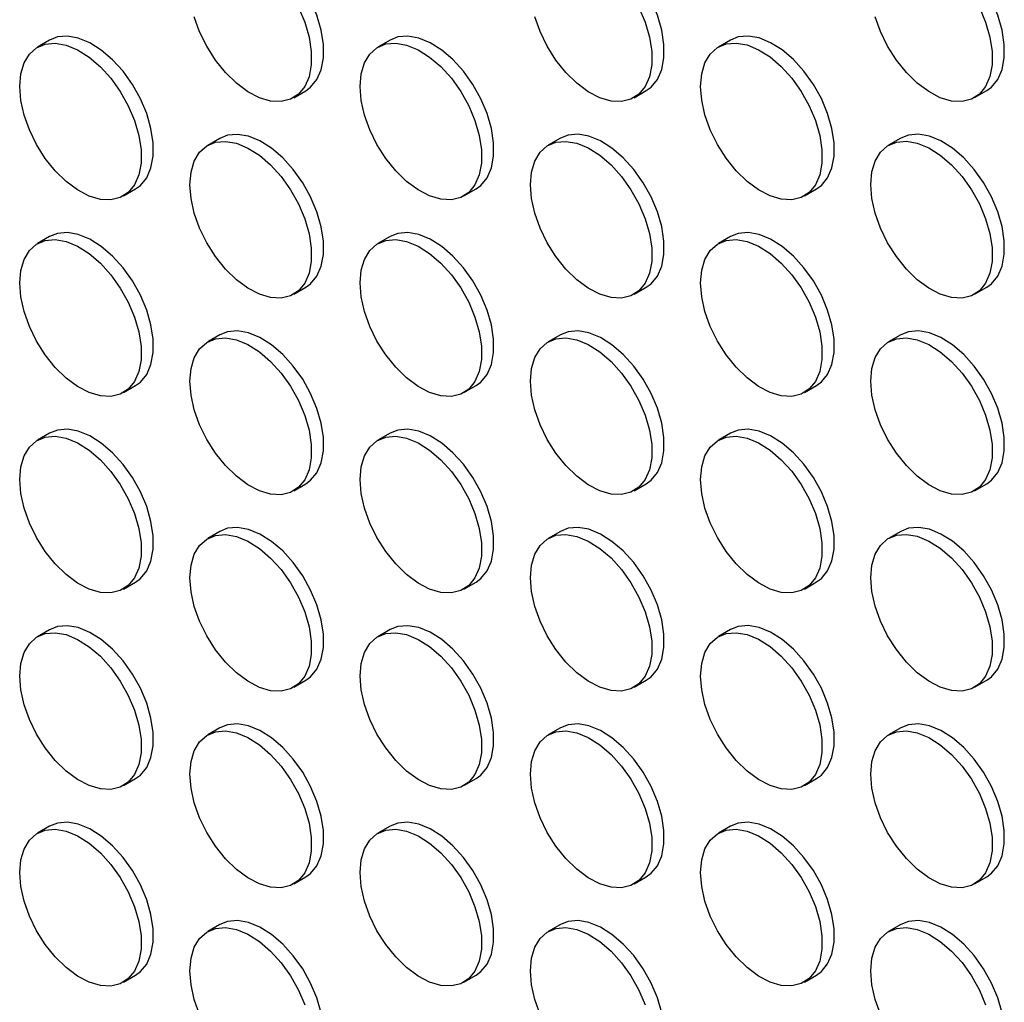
# Model space of a CAD drawing. Header units: millimetres. Extents: x 0 to 2235, y 0 to 1727.
# Tile 29 of 41: x 1884 to 1961, y 1273 to 1350. Entities that reach past the tile are written whole.
import ezdxf

# ---------------------------------------------------------------- set-up
doc = ezdxf.new("R2010")
doc.units = ezdxf.units.MM
doc.header["$LTSCALE"] = 8

msp = doc.modelspace()

# ---------------------------------------------------------------- linework, layer by layer
for p, q in [((1886.571, 1348.036), (1885.629, 1347.492)), ((1912.97, 1348.039), (1912.027, 1347.494)), ((1939.369, 1348.041), (1938.426, 1347.497)), ((1905.494, 1343.567), (1906.437, 1344.111)), ((1931.893, 1343.569), (1932.835, 1344.114)), ((1958.291, 1343.572), (1959.234, 1344.116)), ((1899.771, 1340.416), (1898.828, 1339.872)), ((1926.169, 1340.419), (1925.227, 1339.875)), ((1952.568, 1340.421), (1951.625, 1339.877)), ((1892.295, 1335.945), (1893.237, 1336.489)), ((1918.693, 1335.947), (1919.636, 1336.491)), ((1945.092, 1335.95), (1946.035, 1336.494)), ((1886.571, 1332.794), (1885.629, 1332.25)), ((1912.97, 1332.797), (1912.027, 1332.252)), ((1939.369, 1332.799), (1938.426, 1332.255)), ((1905.494, 1328.325), (1906.437, 1328.869)), ((1931.893, 1328.327), (1932.835, 1328.872)), ((1958.291, 1328.33), (1959.234, 1328.874)), ((1899.771, 1325.174), (1898.828, 1324.63)), ((1926.169, 1325.177), (1925.227, 1324.632)), ((1952.568, 1325.179), (1951.625, 1324.635)), ((1892.295, 1320.702), (1893.237, 1321.247)), ((1918.693, 1320.705), (1919.636, 1321.249)), ((1945.092, 1320.707), (1946.035, 1321.252)), ((1886.571, 1317.552), (1885.629, 1317.008)), ((1912.97, 1317.554), (1912.027, 1317.01)), ((1939.369, 1317.557), (1938.426, 1317.013)), ((1905.494, 1313.083), (1906.437, 1313.627)), ((1931.893, 1313.085), (1932.835, 1313.629)), ((1958.291, 1313.088), (1959.234, 1313.632)), ((1899.771, 1309.932), (1898.828, 1309.388)), ((1926.169, 1309.935), (1925.227, 1309.39)), ((1952.568, 1309.937), (1951.625, 1309.393)), ((1892.295, 1305.46), (1893.237, 1306.005)), ((1918.693, 1305.463), (1919.636, 1306.007)), ((1945.092, 1305.465), (1946.035, 1306.01)), ((1886.571, 1302.31), (1885.629, 1301.766)), ((1912.97, 1302.312), (1912.027, 1301.768)), ((1939.369, 1302.315), (1938.426, 1301.771)), ((1905.494, 1297.841), (1906.437, 1298.385)), ((1931.893, 1297.843), (1932.835, 1298.387)), ((1958.291, 1297.846), (1959.234, 1298.39)), ((1899.771, 1294.69), (1898.828, 1294.146)), ((1926.169, 1294.693), (1925.227, 1294.148)), ((1952.568, 1294.695), (1951.625, 1294.151)), ((1892.295, 1290.218), (1893.237, 1290.763)), ((1918.693, 1290.221), (1919.636, 1290.765)), ((1945.092, 1290.223), (1946.035, 1290.768)), ((1886.571, 1287.068), (1885.629, 1286.524)), ((1912.97, 1287.07), (1912.027, 1286.526)), ((1939.369, 1287.073), (1938.426, 1286.528)), ((1905.494, 1282.598), (1906.437, 1283.143)), ((1931.893, 1282.601), (1932.835, 1283.145)), ((1958.291, 1282.603), (1959.234, 1283.148)), ((1899.771, 1279.448), (1898.828, 1278.904)), ((1926.169, 1279.45), (1925.227, 1278.906)), ((1952.568, 1279.453), (1951.625, 1278.909)), ((1892.295, 1274.976), (1893.237, 1275.52)), ((1918.693, 1274.979), (1919.636, 1275.523)), ((1945.092, 1274.981), (1946.035, 1275.525))]:
    msp.add_line(p, q)
at = {"flags": 128}
for points in [[(1906.437, 1344.111), (1906.809, 1344.381), (1907.294, 1344.972), (1907.627, 1345.74), (1907.796, 1346.658), (1907.796, 1347.693), (1907.627, 1348.807), (1907.294, 1349.96), (1906.809, 1351.111), (1906.191, 1352.217), (1905.461, 1353.238), (1904.646, 1354.139), (1903.775, 1354.886), (1902.879, 1355.452), (1901.992, 1355.817), (1901.145, 1355.967), (1900.369, 1355.898), (1899.771, 1355.658)], [(1932.835, 1344.114), (1933.208, 1344.383), (1933.692, 1344.974), (1934.026, 1345.743), (1934.195, 1346.661), (1934.195, 1347.696), (1934.026, 1348.81), (1933.692, 1349.963), (1933.208, 1351.113), (1932.589, 1352.219), (1931.859, 1353.241), (1931.044, 1354.141), (1930.173, 1354.888), (1929.278, 1355.454), (1928.391, 1355.819), (1927.544, 1355.969), (1926.768, 1355.9), (1926.169, 1355.661)], [(1959.234, 1344.116), (1959.607, 1344.386), (1960.091, 1344.977), (1960.424, 1345.745), (1960.594, 1346.663), (1960.594, 1347.698), (1960.424, 1348.812), (1960.091, 1349.965), (1959.607, 1351.116), (1958.988, 1352.222), (1958.258, 1353.243), (1957.443, 1354.144), (1956.572, 1354.891), (1955.677, 1355.457), (1954.79, 1355.821), (1953.943, 1355.972), (1953.167, 1355.903), (1952.568, 1355.663)], [(1905.866, 1350.566), (1906.351, 1349.416), (1906.684, 1348.263), (1906.854, 1347.149), (1906.854, 1346.114), (1906.684, 1345.196), (1906.351, 1344.427), (1905.866, 1343.836), (1905.248, 1343.444), (1904.518, 1343.266), (1903.703, 1343.306), (1902.832, 1343.565), (1901.937, 1344.033), (1901.05, 1344.692), (1900.203, 1345.519), (1899.427, 1346.485), (1898.749, 1347.554), (1898.195, 1348.687), (1897.785, 1349.844)], [(1932.265, 1350.569), (1932.75, 1349.419), (1933.083, 1348.266), (1933.252, 1347.151), (1933.252, 1346.117), (1933.083, 1345.198), (1932.75, 1344.43), (1932.265, 1343.839), (1931.647, 1343.447), (1930.917, 1343.268), (1930.101, 1343.309), (1929.23, 1343.568), (1928.335, 1344.035), (1927.448, 1344.694), (1926.601, 1345.522), (1925.825, 1346.487), (1925.148, 1347.556), (1924.594, 1348.689), (1924.183, 1349.846)], [(1958.664, 1350.571), (1959.148, 1349.421), (1959.481, 1348.268), (1959.651, 1347.154), (1959.651, 1346.119), (1959.481, 1345.201), (1959.148, 1344.432), (1958.664, 1343.841), (1958.045, 1343.449), (1957.315, 1343.271), (1956.5, 1343.311), (1955.629, 1343.57), (1954.734, 1344.038), (1953.847, 1344.697), (1953, 1345.524), (1952.224, 1346.49), (1951.547, 1347.559), (1950.993, 1348.692), (1950.582, 1349.849)], [(1893.237, 1336.489), (1893.61, 1336.758), (1894.094, 1337.349), (1894.428, 1338.118), (1894.597, 1339.036), (1894.597, 1340.071), (1894.428, 1341.185), (1894.094, 1342.338), (1893.61, 1343.488), (1892.991, 1344.594), (1892.261, 1345.616), (1891.446, 1346.517), (1890.575, 1347.263), (1889.68, 1347.829), (1888.793, 1348.194), (1887.946, 1348.345), (1887.17, 1348.275), (1886.571, 1348.036)], [(1919.636, 1336.491), (1920.009, 1336.761), (1920.493, 1337.352), (1920.826, 1338.12), (1920.996, 1339.039), (1920.996, 1340.073), (1920.826, 1341.188), (1920.493, 1342.341), (1920.009, 1343.491), (1919.39, 1344.597), (1918.66, 1345.619), (1917.845, 1346.519), (1916.974, 1347.266), (1916.079, 1347.832), (1915.192, 1348.197), (1914.345, 1348.347), (1913.569, 1348.278), (1912.97, 1348.039)], [(1946.035, 1336.494), (1946.407, 1336.763), (1946.892, 1337.354), (1947.225, 1338.123), (1947.394, 1339.041), (1947.394, 1340.076), (1947.225, 1341.19), (1946.892, 1342.343), (1946.407, 1343.493), (1945.789, 1344.599), (1945.059, 1345.621), (1944.244, 1346.522), (1943.373, 1347.268), (1942.477, 1347.834), (1941.59, 1348.199), (1940.743, 1348.35), (1939.967, 1348.28), (1939.369, 1348.041)], [(1884.248, 1344.44), (1884.333, 1345.421), (1884.585, 1346.268), (1884.996, 1346.951), (1885.55, 1347.444), (1886.227, 1347.731), (1887.003, 1347.8), (1887.85, 1347.65), (1888.737, 1347.285), (1889.633, 1346.719), (1890.503, 1345.972), (1891.319, 1345.072), (1892.049, 1344.05), (1892.667, 1342.944), (1893.152, 1341.794), (1893.485, 1340.641), (1893.654, 1339.527), (1893.654, 1338.492), (1893.485, 1337.573), (1893.152, 1336.805), (1892.667, 1336.214), (1892.049, 1335.822), (1891.319, 1335.643), (1890.503, 1335.684), (1889.633, 1335.943), (1888.737, 1336.41), (1887.85, 1337.07), (1887.003, 1337.897), (1886.227, 1338.863), (1885.55, 1339.931), (1884.996, 1341.065), (1884.585, 1342.221), (1884.333, 1343.36), (1884.248, 1344.44)], [(1910.646, 1344.442), (1910.731, 1345.423), (1910.984, 1346.27), (1911.395, 1346.953), (1911.949, 1347.447), (1912.626, 1347.733), (1913.402, 1347.803), (1914.249, 1347.652), (1915.136, 1347.288), (1916.031, 1346.722), (1916.902, 1345.975), (1917.717, 1345.074), (1918.447, 1344.053), (1919.066, 1342.947), (1919.55, 1341.796), (1919.883, 1340.643), (1920.053, 1339.529), (1920.053, 1338.494), (1919.883, 1337.576), (1919.55, 1336.807), (1919.066, 1336.217), (1918.447, 1335.825), (1917.717, 1335.646), (1916.902, 1335.686), (1916.031, 1335.945), (1915.136, 1336.413), (1914.249, 1337.072), (1913.402, 1337.9), (1912.626, 1338.865), (1911.949, 1339.934), (1911.395, 1341.067), (1910.984, 1342.224), (1910.731, 1343.363), (1910.646, 1344.442)], [(1937.045, 1344.445), (1937.13, 1345.426), (1937.383, 1346.273), (1937.793, 1346.956), (1938.347, 1347.449), (1939.025, 1347.736), (1939.801, 1347.805), (1940.648, 1347.655), (1941.535, 1347.29), (1942.43, 1346.724), (1943.301, 1345.977), (1944.116, 1345.077), (1944.846, 1344.055), (1945.464, 1342.949), (1945.949, 1341.799), (1946.282, 1340.646), (1946.452, 1339.532), (1946.452, 1338.497), (1946.282, 1337.578), (1945.949, 1336.81), (1945.464, 1336.219), (1944.846, 1335.827), (1944.116, 1335.648), (1943.301, 1335.689), (1942.43, 1335.948), (1941.535, 1336.415), (1940.648, 1337.075), (1939.801, 1337.902), (1939.025, 1338.868), (1938.347, 1339.936), (1937.793, 1341.07), (1937.383, 1342.226), (1937.13, 1343.365), (1937.045, 1344.445)], [(1906.437, 1328.869), (1906.809, 1329.139), (1907.294, 1329.729), (1907.627, 1330.498), (1907.796, 1331.416), (1907.796, 1332.451), (1907.627, 1333.565), (1907.294, 1334.718), (1906.809, 1335.869), (1906.191, 1336.975), (1905.461, 1337.996), (1904.646, 1338.897), (1903.775, 1339.644), (1902.879, 1340.21), (1901.992, 1340.574), (1901.145, 1340.725), (1900.369, 1340.655), (1899.771, 1340.416)], [(1932.835, 1328.872), (1933.208, 1329.141), (1933.692, 1329.732), (1934.026, 1330.5), (1934.195, 1331.419), (1934.195, 1332.454), (1934.026, 1333.568), (1933.692, 1334.721), (1933.208, 1335.871), (1932.589, 1336.977), (1931.859, 1337.999), (1931.044, 1338.899), (1930.173, 1339.646), (1929.278, 1340.212), (1928.391, 1340.577), (1927.544, 1340.727), (1926.768, 1340.658), (1926.169, 1340.419)], [(1959.234, 1328.874), (1959.607, 1329.144), (1960.091, 1329.734), (1960.424, 1330.503), (1960.594, 1331.421), (1960.594, 1332.456), (1960.424, 1333.57), (1960.091, 1334.723), (1959.607, 1335.874), (1958.988, 1336.98), (1958.258, 1338.001), (1957.443, 1338.902), (1956.572, 1339.649), (1955.677, 1340.215), (1954.79, 1340.579), (1953.943, 1340.73), (1953.167, 1340.66), (1952.568, 1340.421)], [(1897.447, 1336.82), (1897.532, 1337.801), (1897.785, 1338.648), (1898.195, 1339.331), (1898.749, 1339.824), (1899.427, 1340.111), (1900.203, 1340.181), (1901.05, 1340.03), (1901.937, 1339.665), (1902.832, 1339.099), (1903.703, 1338.353), (1904.518, 1337.452), (1905.248, 1336.43), (1905.866, 1335.324), (1906.351, 1334.174), (1906.684, 1333.021), (1906.854, 1331.907), (1906.854, 1330.872), (1906.684, 1329.954), (1906.351, 1329.185), (1905.866, 1328.594), (1905.248, 1328.202), (1904.518, 1328.023), (1903.703, 1328.064), (1902.832, 1328.323), (1901.937, 1328.79), (1901.05, 1329.45), (1900.203, 1330.277), (1899.427, 1331.243), (1898.749, 1332.311), (1898.195, 1333.445), (1897.785, 1334.602), (1897.532, 1335.74), (1897.447, 1336.82)], [(1923.846, 1336.822), (1923.931, 1337.803), (1924.183, 1338.651), (1924.594, 1339.333), (1925.148, 1339.827), (1925.825, 1340.114), (1926.601, 1340.183), (1927.448, 1340.033), (1928.335, 1339.668), (1929.23, 1339.102), (1930.101, 1338.355), (1930.917, 1337.455), (1931.647, 1336.433), (1932.265, 1335.327), (1932.75, 1334.176), (1933.083, 1333.023), (1933.252, 1331.909), (1933.252, 1330.874), (1933.083, 1329.956), (1932.75, 1329.188), (1932.265, 1328.597), (1931.647, 1328.205), (1930.917, 1328.026), (1930.101, 1328.067), (1929.23, 1328.325), (1928.335, 1328.793), (1927.448, 1329.452), (1926.601, 1330.28), (1925.825, 1331.245), (1925.148, 1332.314), (1924.594, 1333.447), (1924.183, 1334.604), (1923.931, 1335.743), (1923.846, 1336.822)], [(1950.244, 1336.825), (1950.329, 1337.806), (1950.582, 1338.653), (1950.993, 1339.336), (1951.547, 1339.829), (1952.224, 1340.116), (1953, 1340.186), (1953.847, 1340.035), (1954.734, 1339.67), (1955.629, 1339.104), (1956.5, 1338.358), (1957.315, 1337.457), (1958.045, 1336.435), (1958.664, 1335.329), (1959.148, 1334.179), (1959.481, 1333.026), (1959.651, 1331.912), (1959.651, 1330.877), (1959.481, 1329.959), (1959.148, 1329.19), (1958.664, 1328.599), (1958.045, 1328.207), (1957.315, 1328.028), (1956.5, 1328.069), (1955.629, 1328.328), (1954.734, 1328.795), (1953.847, 1329.455), (1953, 1330.282), (1952.224, 1331.248), (1951.547, 1332.316), (1950.993, 1333.45), (1950.582, 1334.607), (1950.329, 1335.745), (1950.244, 1336.825)], [(1893.237, 1321.247), (1893.61, 1321.516), (1894.094, 1322.107), (1894.428, 1322.876), (1894.597, 1323.794), (1894.597, 1324.829), (1894.428, 1325.943), (1894.094, 1327.096), (1893.61, 1328.246), (1892.991, 1329.352), (1892.261, 1330.374), (1891.446, 1331.275), (1890.575, 1332.021), (1889.68, 1332.587), (1888.793, 1332.952), (1887.946, 1333.103), (1887.17, 1333.033), (1886.571, 1332.794)], [(1919.636, 1321.249), (1920.009, 1321.519), (1920.493, 1322.11), (1920.826, 1322.878), (1920.996, 1323.796), (1920.996, 1324.831), (1920.826, 1325.945), (1920.493, 1327.098), (1920.009, 1328.249), (1919.39, 1329.355), (1918.66, 1330.377), (1917.845, 1331.277), (1916.974, 1332.024), (1916.079, 1332.59), (1915.192, 1332.955), (1914.345, 1333.105), (1913.569, 1333.036), (1912.97, 1332.797)], [(1946.035, 1321.252), (1946.407, 1321.521), (1946.892, 1322.112), (1947.225, 1322.881), (1947.394, 1323.799), (1947.394, 1324.834), (1947.225, 1325.948), (1946.892, 1327.101), (1946.407, 1328.251), (1945.789, 1329.357), (1945.059, 1330.379), (1944.244, 1331.28), (1943.373, 1332.026), (1942.477, 1332.592), (1941.59, 1332.957), (1940.743, 1333.108), (1939.967, 1333.038), (1939.369, 1332.799)], [(1884.248, 1329.198), (1884.333, 1330.179), (1884.585, 1331.026), (1884.996, 1331.709), (1885.55, 1332.202), (1886.227, 1332.489), (1887.003, 1332.558), (1887.85, 1332.408), (1888.737, 1332.043), (1889.633, 1331.477), (1890.503, 1330.73), (1891.319, 1329.83), (1892.049, 1328.808), (1892.667, 1327.702), (1893.152, 1326.552), (1893.485, 1325.399), (1893.654, 1324.285), (1893.654, 1323.25), (1893.485, 1322.331), (1893.152, 1321.563), (1892.667, 1320.972), (1892.049, 1320.58), (1891.319, 1320.401), (1890.503, 1320.442), (1889.633, 1320.701), (1888.737, 1321.168), (1887.85, 1321.828), (1887.003, 1322.655), (1886.227, 1323.62), (1885.55, 1324.689), (1884.996, 1325.822), (1884.585, 1326.979), (1884.333, 1328.118), (1884.248, 1329.198)], [(1910.646, 1329.2), (1910.731, 1330.181), (1910.984, 1331.028), (1911.395, 1331.711), (1911.949, 1332.205), (1912.626, 1332.491), (1913.402, 1332.561), (1914.249, 1332.41), (1915.136, 1332.046), (1916.031, 1331.48), (1916.902, 1330.733), (1917.717, 1329.832), (1918.447, 1328.811), (1919.066, 1327.705), (1919.55, 1326.554), (1919.883, 1325.401), (1920.053, 1324.287), (1920.053, 1323.252), (1919.883, 1322.334), (1919.55, 1321.565), (1919.066, 1320.974), (1918.447, 1320.583), (1917.717, 1320.404), (1916.902, 1320.444), (1916.031, 1320.703), (1915.136, 1321.171), (1914.249, 1321.83), (1913.402, 1322.657), (1912.626, 1323.623), (1911.949, 1324.692), (1911.395, 1325.825), (1910.984, 1326.982), (1910.731, 1328.121), (1910.646, 1329.2)], [(1937.045, 1329.202), (1937.13, 1330.183), (1937.383, 1331.031), (1937.793, 1331.713), (1938.347, 1332.207), (1939.025, 1332.494), (1939.801, 1332.563), (1940.648, 1332.413), (1941.535, 1332.048), (1942.43, 1331.482), (1943.301, 1330.735), (1944.116, 1329.835), (1944.846, 1328.813), (1945.464, 1327.707), (1945.949, 1326.557), (1946.282, 1325.404), (1946.452, 1324.29), (1946.452, 1323.255), (1946.282, 1322.336), (1945.949, 1321.568), (1945.464, 1320.977), (1944.846, 1320.585), (1944.116, 1320.406), (1943.301, 1320.447), (1942.43, 1320.706), (1941.535, 1321.173), (1940.648, 1321.833), (1939.801, 1322.66), (1939.025, 1323.625), (1938.347, 1324.694), (1937.793, 1325.827), (1937.383, 1326.984), (1937.13, 1328.123), (1937.045, 1329.202)], [(1906.437, 1313.627), (1906.809, 1313.896), (1907.294, 1314.487), (1907.627, 1315.256), (1907.796, 1316.174), (1907.796, 1317.209), (1907.627, 1318.323), (1907.294, 1319.476), (1906.809, 1320.626), (1906.191, 1321.733), (1905.461, 1322.754), (1904.646, 1323.655), (1903.775, 1324.402), (1902.879, 1324.968), (1901.992, 1325.332), (1901.145, 1325.483), (1900.369, 1325.413), (1899.771, 1325.174)], [(1932.835, 1313.629), (1933.208, 1313.899), (1933.692, 1314.49), (1934.026, 1315.258), (1934.195, 1316.177), (1934.195, 1317.211), (1934.026, 1318.326), (1933.692, 1319.479), (1933.208, 1320.629), (1932.589, 1321.735), (1931.859, 1322.757), (1931.044, 1323.657), (1930.173, 1324.404), (1929.278, 1324.97), (1928.391, 1325.335), (1927.544, 1325.485), (1926.768, 1325.416), (1926.169, 1325.177)], [(1959.234, 1313.632), (1959.607, 1313.901), (1960.091, 1314.492), (1960.424, 1315.261), (1960.594, 1316.179), (1960.594, 1317.214), (1960.424, 1318.328), (1960.091, 1319.481), (1959.607, 1320.631), (1958.988, 1321.737), (1958.258, 1322.759), (1957.443, 1323.66), (1956.572, 1324.406), (1955.677, 1324.972), (1954.79, 1325.337), (1953.943, 1325.488), (1953.167, 1325.418), (1952.568, 1325.179)], [(1897.447, 1321.578), (1897.532, 1322.559), (1897.785, 1323.406), (1898.195, 1324.089), (1898.749, 1324.582), (1899.427, 1324.869), (1900.203, 1324.939), (1901.05, 1324.788), (1901.937, 1324.423), (1902.832, 1323.857), (1903.703, 1323.11), (1904.518, 1322.21), (1905.248, 1321.188), (1905.866, 1320.082), (1906.351, 1318.932), (1906.684, 1317.779), (1906.854, 1316.665), (1906.854, 1315.63), (1906.684, 1314.712), (1906.351, 1313.943), (1905.866, 1313.352), (1905.248, 1312.96), (1904.518, 1312.781), (1903.703, 1312.822), (1902.832, 1313.081), (1901.937, 1313.548), (1901.05, 1314.208), (1900.203, 1315.035), (1899.427, 1316.001), (1898.749, 1317.069), (1898.195, 1318.203), (1897.785, 1319.36), (1897.532, 1320.498), (1897.447, 1321.578)], [(1923.846, 1321.58), (1923.931, 1322.561), (1924.183, 1323.408), (1924.594, 1324.091), (1925.148, 1324.585), (1925.825, 1324.872), (1926.601, 1324.941), (1927.448, 1324.791), (1928.335, 1324.426), (1929.23, 1323.86), (1930.101, 1323.113), (1930.917, 1322.212), (1931.647, 1321.191), (1932.265, 1320.085), (1932.75, 1318.934), (1933.083, 1317.781), (1933.252, 1316.667), (1933.252, 1315.632), (1933.083, 1314.714), (1932.75, 1313.946), (1932.265, 1313.355), (1931.647, 1312.963), (1930.917, 1312.784), (1930.101, 1312.825), (1929.23, 1313.083), (1928.335, 1313.551), (1927.448, 1314.21), (1926.601, 1315.038), (1925.825, 1316.003), (1925.148, 1317.072), (1924.594, 1318.205), (1924.183, 1319.362), (1923.931, 1320.501), (1923.846, 1321.58)], [(1950.244, 1321.583), (1950.329, 1322.564), (1950.582, 1323.411), (1950.993, 1324.094), (1951.547, 1324.587), (1952.224, 1324.874), (1953, 1324.943), (1953.847, 1324.793), (1954.734, 1324.428), (1955.629, 1323.862), (1956.5, 1323.115), (1957.315, 1322.215), (1958.045, 1321.193), (1958.664, 1320.087), (1959.148, 1318.937), (1959.481, 1317.784), (1959.651, 1316.67), (1959.651, 1315.635), (1959.481, 1314.717), (1959.148, 1313.948), (1958.664, 1313.357), (1958.045, 1312.965), (1957.315, 1312.786), (1956.5, 1312.827), (1955.629, 1313.086), (1954.734, 1313.553), (1953.847, 1314.213), (1953, 1315.04), (1952.224, 1316.006), (1951.547, 1317.074), (1950.993, 1318.208), (1950.582, 1319.365), (1950.329, 1320.503), (1950.244, 1321.583)], [(1893.237, 1306.005), (1893.61, 1306.274), (1894.094, 1306.865), (1894.428, 1307.634), (1894.597, 1308.552), (1894.597, 1309.587), (1894.428, 1310.701), (1894.094, 1311.854), (1893.61, 1313.004), (1892.991, 1314.11), (1892.261, 1315.132), (1891.446, 1316.032), (1890.575, 1316.779), (1889.68, 1317.345), (1888.793, 1317.71), (1887.946, 1317.86), (1887.17, 1317.791), (1886.571, 1317.552)], [(1919.636, 1306.007), (1920.009, 1306.277), (1920.493, 1306.868), (1920.826, 1307.636), (1920.996, 1308.554), (1920.996, 1309.589), (1920.826, 1310.703), (1920.493, 1311.856), (1920.009, 1313.007), (1919.39, 1314.113), (1918.66, 1315.134), (1917.845, 1316.035), (1916.974, 1316.782), (1916.079, 1317.348), (1915.192, 1317.713), (1914.345, 1317.863), (1913.569, 1317.794), (1912.97, 1317.554)], [(1946.035, 1306.01), (1946.407, 1306.279), (1946.892, 1306.87), (1947.225, 1307.639), (1947.394, 1308.557), (1947.394, 1309.592), (1947.225, 1310.706), (1946.892, 1311.859), (1946.407, 1313.009), (1945.789, 1314.115), (1945.059, 1315.137), (1944.244, 1316.037), (1943.373, 1316.784), (1942.477, 1317.35), (1941.59, 1317.715), (1940.743, 1317.865), (1939.967, 1317.796), (1939.369, 1317.557)], [(1884.248, 1313.955), (1884.333, 1314.936), (1884.585, 1315.784), (1884.996, 1316.466), (1885.55, 1316.96), (1886.227, 1317.247), (1887.003, 1317.316), (1887.85, 1317.166), (1888.737, 1316.801), (1889.633, 1316.235), (1890.503, 1315.488), (1891.319, 1314.588), (1892.049, 1313.566), (1892.667, 1312.46), (1893.152, 1311.31), (1893.485, 1310.157), (1893.654, 1309.042), (1893.654, 1308.008), (1893.485, 1307.089), (1893.152, 1306.321), (1892.667, 1305.73), (1892.049, 1305.338), (1891.319, 1305.159), (1890.503, 1305.2), (1889.633, 1305.459), (1888.737, 1305.926), (1887.85, 1306.585), (1887.003, 1307.413), (1886.227, 1308.378), (1885.55, 1309.447), (1884.996, 1310.58), (1884.585, 1311.737), (1884.333, 1312.876), (1884.248, 1313.955)], [(1910.646, 1313.958), (1910.731, 1314.939), (1910.984, 1315.786), (1911.395, 1316.469), (1911.949, 1316.963), (1912.626, 1317.249), (1913.402, 1317.319), (1914.249, 1317.168), (1915.136, 1316.803), (1916.031, 1316.237), (1916.902, 1315.491), (1917.717, 1314.59), (1918.447, 1313.568), (1919.066, 1312.462), (1919.55, 1311.312), (1919.883, 1310.159), (1920.053, 1309.045), (1920.053, 1308.01), (1919.883, 1307.092), (1919.55, 1306.323), (1919.066, 1305.732), (1918.447, 1305.34), (1917.717, 1305.162), (1916.902, 1305.202), (1916.031, 1305.461), (1915.136, 1305.929), (1914.249, 1306.588), (1913.402, 1307.415), (1912.626, 1308.381), (1911.949, 1309.45), (1911.395, 1310.583), (1910.984, 1311.74), (1910.731, 1312.879), (1910.646, 1313.958)], [(1937.045, 1313.96), (1937.13, 1314.941), (1937.383, 1315.789), (1937.793, 1316.471), (1938.347, 1316.965), (1939.025, 1317.252), (1939.801, 1317.321), (1940.648, 1317.171), (1941.535, 1316.806), (1942.43, 1316.24), (1943.301, 1315.493), (1944.116, 1314.593), (1944.846, 1313.571), (1945.464, 1312.465), (1945.949, 1311.315), (1946.282, 1310.162), (1946.452, 1309.047), (1946.452, 1308.013), (1946.282, 1307.094), (1945.949, 1306.326), (1945.464, 1305.735), (1944.846, 1305.343), (1944.116, 1305.164), (1943.301, 1305.205), (1942.43, 1305.464), (1941.535, 1305.931), (1940.648, 1306.59), (1939.801, 1307.418), (1939.025, 1308.383), (1938.347, 1309.452), (1937.793, 1310.585), (1937.383, 1311.742), (1937.13, 1312.881), (1937.045, 1313.96)], [(1906.437, 1298.385), (1906.809, 1298.654), (1907.294, 1299.245), (1907.627, 1300.014), (1907.796, 1300.932), (1907.796, 1301.967), (1907.627, 1303.081), (1907.294, 1304.234), (1906.809, 1305.384), (1906.191, 1306.49), (1905.461, 1307.512), (1904.646, 1308.413), (1903.775, 1309.159), (1902.879, 1309.725), (1901.992, 1310.09), (1901.145, 1310.241), (1900.369, 1310.171), (1899.771, 1309.932)], [(1932.835, 1298.387), (1933.208, 1298.657), (1933.692, 1299.248), (1934.026, 1300.016), (1934.195, 1300.935), (1934.195, 1301.969), (1934.026, 1303.084), (1933.692, 1304.237), (1933.208, 1305.387), (1932.589, 1306.493), (1931.859, 1307.515), (1931.044, 1308.415), (1930.173, 1309.162), (1929.278, 1309.728), (1928.391, 1310.093), (1927.544, 1310.243), (1926.768, 1310.174), (1926.169, 1309.935)], [(1959.234, 1298.39), (1959.607, 1298.659), (1960.091, 1299.25), (1960.424, 1300.019), (1960.594, 1300.937), (1960.594, 1301.972), (1960.424, 1303.086), (1960.091, 1304.239), (1959.607, 1305.389), (1958.988, 1306.495), (1958.258, 1307.517), (1957.443, 1308.418), (1956.572, 1309.164), (1955.677, 1309.73), (1954.79, 1310.095), (1953.943, 1310.246), (1953.167, 1310.176), (1952.568, 1309.937)], [(1897.447, 1306.336), (1897.532, 1307.317), (1897.785, 1308.164), (1898.195, 1308.847), (1898.749, 1309.34), (1899.427, 1309.627), (1900.203, 1309.696), (1901.05, 1309.546), (1901.937, 1309.181), (1902.832, 1308.615), (1903.703, 1307.868), (1904.518, 1306.968), (1905.248, 1305.946), (1905.866, 1304.84), (1906.351, 1303.69), (1906.684, 1302.537), (1906.854, 1301.423), (1906.854, 1300.388), (1906.684, 1299.469), (1906.351, 1298.701), (1905.866, 1298.11), (1905.248, 1297.718), (1904.518, 1297.539), (1903.703, 1297.58), (1902.832, 1297.839), (1901.937, 1298.306), (1901.05, 1298.966), (1900.203, 1299.793), (1899.427, 1300.759), (1898.749, 1301.827), (1898.195, 1302.961), (1897.785, 1304.117), (1897.532, 1305.256), (1897.447, 1306.336)], [(1923.846, 1306.338), (1923.931, 1307.319), (1924.183, 1308.166), (1924.594, 1308.849), (1925.148, 1309.343), (1925.825, 1309.629), (1926.601, 1309.699), (1927.448, 1309.548), (1928.335, 1309.184), (1929.23, 1308.618), (1930.101, 1307.871), (1930.917, 1306.97), (1931.647, 1305.949), (1932.265, 1304.843), (1932.75, 1303.692), (1933.083, 1302.539), (1933.252, 1301.425), (1933.252, 1300.39), (1933.083, 1299.472), (1932.75, 1298.703), (1932.265, 1298.113), (1931.647, 1297.721), (1930.917, 1297.542), (1930.101, 1297.582), (1929.23, 1297.841), (1928.335, 1298.309), (1927.448, 1298.968), (1926.601, 1299.796), (1925.825, 1300.761), (1925.148, 1301.83), (1924.594, 1302.963), (1924.183, 1304.12), (1923.931, 1305.259), (1923.846, 1306.338)], [(1950.244, 1306.341), (1950.329, 1307.322), (1950.582, 1308.169), (1950.993, 1308.852), (1951.547, 1309.345), (1952.224, 1309.632), (1953, 1309.701), (1953.847, 1309.551), (1954.734, 1309.186), (1955.629, 1308.62), (1956.5, 1307.873), (1957.315, 1306.973), (1958.045, 1305.951), (1958.664, 1304.845), (1959.148, 1303.695), (1959.481, 1302.542), (1959.651, 1301.428), (1959.651, 1300.393), (1959.481, 1299.474), (1959.148, 1298.706), (1958.664, 1298.115), (1958.045, 1297.723), (1957.315, 1297.544), (1956.5, 1297.585), (1955.629, 1297.844), (1954.734, 1298.311), (1953.847, 1298.971), (1953, 1299.798), (1952.224, 1300.764), (1951.547, 1301.832), (1950.993, 1302.966), (1950.582, 1304.122), (1950.329, 1305.261), (1950.244, 1306.341)], [(1893.237, 1290.763), (1893.61, 1291.032), (1894.094, 1291.623), (1894.428, 1292.391), (1894.597, 1293.31), (1894.597, 1294.345), (1894.428, 1295.459), (1894.094, 1296.612), (1893.61, 1297.762), (1892.991, 1298.868), (1892.261, 1299.89), (1891.446, 1300.79), (1890.575, 1301.537), (1889.68, 1302.103), (1888.793, 1302.468), (1887.946, 1302.618), (1887.17, 1302.549), (1886.571, 1302.31)], [(1919.636, 1290.765), (1920.009, 1291.035), (1920.493, 1291.625), (1920.826, 1292.394), (1920.996, 1293.312), (1920.996, 1294.347), (1920.826, 1295.461), (1920.493, 1296.614), (1920.009, 1297.765), (1919.39, 1298.871), (1918.66, 1299.892), (1917.845, 1300.793), (1916.974, 1301.54), (1916.079, 1302.106), (1915.192, 1302.47), (1914.345, 1302.621), (1913.569, 1302.551), (1912.97, 1302.312)], [(1946.035, 1290.768), (1946.407, 1291.037), (1946.892, 1291.628), (1947.225, 1292.396), (1947.394, 1293.315), (1947.394, 1294.35), (1947.225, 1295.464), (1946.892, 1296.617), (1946.407, 1297.767), (1945.789, 1298.873), (1945.059, 1299.895), (1944.244, 1300.795), (1943.373, 1301.542), (1942.477, 1302.108), (1941.59, 1302.473), (1940.743, 1302.623), (1939.967, 1302.554), (1939.369, 1302.315)], [(1884.248, 1298.713), (1884.333, 1299.694), (1884.585, 1300.542), (1884.996, 1301.224), (1885.55, 1301.718), (1886.227, 1302.005), (1887.003, 1302.074), (1887.85, 1301.924), (1888.737, 1301.559), (1889.633, 1300.993), (1890.503, 1300.246), (1891.319, 1299.346), (1892.049, 1298.324), (1892.667, 1297.218), (1893.152, 1296.068), (1893.485, 1294.914), (1893.654, 1293.8), (1893.654, 1292.765), (1893.485, 1291.847), (1893.152, 1291.079), (1892.667, 1290.488), (1892.049, 1290.096), (1891.319, 1289.917), (1890.503, 1289.958), (1889.633, 1290.216), (1888.737, 1290.684), (1887.85, 1291.343), (1887.003, 1292.171), (1886.227, 1293.136), (1885.55, 1294.205), (1884.996, 1295.338), (1884.585, 1296.495), (1884.333, 1297.634), (1884.248, 1298.713)], [(1910.646, 1298.716), (1910.731, 1299.697), (1910.984, 1300.544), (1911.395, 1301.227), (1911.949, 1301.72), (1912.626, 1302.007), (1913.402, 1302.077), (1914.249, 1301.926), (1915.136, 1301.561), (1916.031, 1300.995), (1916.902, 1300.249), (1917.717, 1299.348), (1918.447, 1298.326), (1919.066, 1297.22), (1919.55, 1296.07), (1919.883, 1294.917), (1920.053, 1293.803), (1920.053, 1292.768), (1919.883, 1291.85), (1919.55, 1291.081), (1919.066, 1290.49), (1918.447, 1290.098), (1917.717, 1289.919), (1916.902, 1289.96), (1916.031, 1290.219), (1915.136, 1290.686), (1914.249, 1291.346), (1913.402, 1292.173), (1912.626, 1293.139), (1911.949, 1294.207), (1911.395, 1295.341), (1910.984, 1296.498), (1910.731, 1297.636), (1910.646, 1298.716)], [(1937.045, 1298.718), (1937.13, 1299.699), (1937.383, 1300.547), (1937.793, 1301.229), (1938.347, 1301.723), (1939.025, 1302.01), (1939.801, 1302.079), (1940.648, 1301.929), (1941.535, 1301.564), (1942.43, 1300.998), (1943.301, 1300.251), (1944.116, 1299.351), (1944.846, 1298.329), (1945.464, 1297.223), (1945.949, 1296.072), (1946.282, 1294.919), (1946.452, 1293.805), (1946.452, 1292.77), (1946.282, 1291.852), (1945.949, 1291.084), (1945.464, 1290.493), (1944.846, 1290.101), (1944.116, 1289.922), (1943.301, 1289.963), (1942.43, 1290.221), (1941.535, 1290.689), (1940.648, 1291.348), (1939.801, 1292.176), (1939.025, 1293.141), (1938.347, 1294.21), (1937.793, 1295.343), (1937.383, 1296.5), (1937.13, 1297.639), (1937.045, 1298.718)], [(1906.437, 1283.143), (1906.809, 1283.412), (1907.294, 1284.003), (1907.627, 1284.772), (1907.796, 1285.69), (1907.796, 1286.725), (1907.627, 1287.839), (1907.294, 1288.992), (1906.809, 1290.142), (1906.191, 1291.248), (1905.461, 1292.27), (1904.646, 1293.171), (1903.775, 1293.917), (1902.879, 1294.483), (1901.992, 1294.848), (1901.145, 1294.999), (1900.369, 1294.929), (1899.771, 1294.69)], [(1932.835, 1283.145), (1933.208, 1283.415), (1933.692, 1284.006), (1934.026, 1284.774), (1934.195, 1285.692), (1934.195, 1286.727), (1934.026, 1287.841), (1933.692, 1288.994), (1933.208, 1290.145), (1932.589, 1291.251), (1931.859, 1292.273), (1931.044, 1293.173), (1930.173, 1293.92), (1929.278, 1294.486), (1928.391, 1294.851), (1927.544, 1295.001), (1926.768, 1294.932), (1926.169, 1294.693)], [(1959.234, 1283.148), (1959.607, 1283.417), (1960.091, 1284.008), (1960.424, 1284.777), (1960.594, 1285.695), (1960.594, 1286.73), (1960.424, 1287.844), (1960.091, 1288.997), (1959.607, 1290.147), (1958.988, 1291.253), (1958.258, 1292.275), (1957.443, 1293.176), (1956.572, 1293.922), (1955.677, 1294.488), (1954.79, 1294.853), (1953.943, 1295.004), (1953.167, 1294.934), (1952.568, 1294.695)], [(1897.447, 1291.094), (1897.532, 1292.075), (1897.785, 1292.922), (1898.195, 1293.605), (1898.749, 1294.098), (1899.427, 1294.385), (1900.203, 1294.454), (1901.05, 1294.304), (1901.937, 1293.939), (1902.832, 1293.373), (1903.703, 1292.626), (1904.518, 1291.726), (1905.248, 1290.704), (1905.866, 1289.598), (1906.351, 1288.448), (1906.684, 1287.295), (1906.854, 1286.181), (1906.854, 1285.146), (1906.684, 1284.227), (1906.351, 1283.459), (1905.866, 1282.868), (1905.248, 1282.476), (1904.518, 1282.297), (1903.703, 1282.338), (1902.832, 1282.597), (1901.937, 1283.064), (1901.05, 1283.724), (1900.203, 1284.551), (1899.427, 1285.516), (1898.749, 1286.585), (1898.195, 1287.718), (1897.785, 1288.875), (1897.532, 1290.014), (1897.447, 1291.094)], [(1923.846, 1291.096), (1923.931, 1292.077), (1924.183, 1292.924), (1924.594, 1293.607), (1925.148, 1294.101), (1925.825, 1294.387), (1926.601, 1294.457), (1927.448, 1294.306), (1928.335, 1293.942), (1929.23, 1293.376), (1930.101, 1292.629), (1930.917, 1291.728), (1931.647, 1290.707), (1932.265, 1289.601), (1932.75, 1288.45), (1933.083, 1287.297), (1933.252, 1286.183), (1933.252, 1285.148), (1933.083, 1284.23), (1932.75, 1283.461), (1932.265, 1282.87), (1931.647, 1282.479), (1930.917, 1282.3), (1930.101, 1282.34), (1929.23, 1282.599), (1928.335, 1283.067), (1927.448, 1283.726), (1926.601, 1284.553), (1925.825, 1285.519), (1925.148, 1286.588), (1924.594, 1287.721), (1924.183, 1288.878), (1923.931, 1290.017), (1923.846, 1291.096)], [(1950.244, 1291.098), (1950.329, 1292.079), (1950.582, 1292.927), (1950.993, 1293.609), (1951.547, 1294.103), (1952.224, 1294.39), (1953, 1294.459), (1953.847, 1294.309), (1954.734, 1293.944), (1955.629, 1293.378), (1956.5, 1292.631), (1957.315, 1291.731), (1958.045, 1290.709), (1958.664, 1289.603), (1959.148, 1288.453), (1959.481, 1287.3), (1959.651, 1286.186), (1959.651, 1285.151), (1959.481, 1284.232), (1959.148, 1283.464), (1958.664, 1282.873), (1958.045, 1282.481), (1957.315, 1282.302), (1956.5, 1282.343), (1955.629, 1282.602), (1954.734, 1283.069), (1953.847, 1283.729), (1953, 1284.556), (1952.224, 1285.521), (1951.547, 1286.59), (1950.993, 1287.723), (1950.582, 1288.88), (1950.329, 1290.019), (1950.244, 1291.098)], [(1893.237, 1275.52), (1893.61, 1275.79), (1894.094, 1276.381), (1894.428, 1277.149), (1894.597, 1278.068), (1894.597, 1279.103), (1894.428, 1280.217), (1894.094, 1281.37), (1893.61, 1282.52), (1892.991, 1283.626), (1892.261, 1284.648), (1891.446, 1285.548), (1890.575, 1286.295), (1889.68, 1286.861), (1888.793, 1287.226), (1887.946, 1287.376), (1887.17, 1287.307), (1886.571, 1287.068)], [(1919.636, 1275.523), (1920.009, 1275.792), (1920.493, 1276.383), (1920.826, 1277.152), (1920.996, 1278.07), (1920.996, 1279.105), (1920.826, 1280.219), (1920.493, 1281.372), (1920.009, 1282.522), (1919.39, 1283.629), (1918.66, 1284.65), (1917.845, 1285.551), (1916.974, 1286.298), (1916.079, 1286.864), (1915.192, 1287.228), (1914.345, 1287.379), (1913.569, 1287.309), (1912.97, 1287.07)], [(1946.035, 1275.525), (1946.407, 1275.795), (1946.892, 1276.386), (1947.225, 1277.154), (1947.394, 1278.073), (1947.394, 1279.107), (1947.225, 1280.222), (1946.892, 1281.375), (1946.407, 1282.525), (1945.789, 1283.631), (1945.059, 1284.653), (1944.244, 1285.553), (1943.373, 1286.3), (1942.477, 1286.866), (1941.59, 1287.231), (1940.743, 1287.381), (1939.967, 1287.312), (1939.369, 1287.073)], [(1884.248, 1283.471), (1884.333, 1284.452), (1884.585, 1285.299), (1884.996, 1285.982), (1885.55, 1286.476), (1886.227, 1286.763), (1887.003, 1286.832), (1887.85, 1286.682), (1888.737, 1286.317), (1889.633, 1285.751), (1890.503, 1285.004), (1891.319, 1284.103), (1892.049, 1283.082), (1892.667, 1281.976), (1893.152, 1280.825), (1893.485, 1279.672), (1893.654, 1278.558), (1893.654, 1277.523), (1893.485, 1276.605), (1893.152, 1275.837), (1892.667, 1275.246), (1892.049, 1274.854), (1891.319, 1274.675), (1890.503, 1274.716), (1889.633, 1274.974), (1888.737, 1275.442), (1887.85, 1276.101), (1887.003, 1276.929), (1886.227, 1277.894), (1885.55, 1278.963), (1884.996, 1280.096), (1884.585, 1281.253), (1884.333, 1282.392), (1884.248, 1283.471)], [(1910.646, 1283.474), (1910.731, 1284.455), (1910.984, 1285.302), (1911.395, 1285.985), (1911.949, 1286.478), (1912.626, 1286.765), (1913.402, 1286.835), (1914.249, 1286.684), (1915.136, 1286.319), (1916.031, 1285.753), (1916.902, 1285.006), (1917.717, 1284.106), (1918.447, 1283.084), (1919.066, 1281.978), (1919.55, 1280.828), (1919.883, 1279.675), (1920.053, 1278.561), (1920.053, 1277.526), (1919.883, 1276.608), (1919.55, 1275.839), (1919.066, 1275.248), (1918.447, 1274.856), (1917.717, 1274.677), (1916.902, 1274.718), (1916.031, 1274.977), (1915.136, 1275.444), (1914.249, 1276.104), (1913.402, 1276.931), (1912.626, 1277.897), (1911.949, 1278.965), (1911.395, 1280.099), (1910.984, 1281.256), (1910.731, 1282.394), (1910.646, 1283.474)], [(1937.045, 1283.476), (1937.13, 1284.457), (1937.383, 1285.304), (1937.793, 1285.987), (1938.347, 1286.481), (1939.025, 1286.768), (1939.801, 1286.837), (1940.648, 1286.687), (1941.535, 1286.322), (1942.43, 1285.756), (1943.301, 1285.009), (1944.116, 1284.108), (1944.846, 1283.087), (1945.464, 1281.981), (1945.949, 1280.83), (1946.282, 1279.677), (1946.452, 1278.563), (1946.452, 1277.528), (1946.282, 1276.61), (1945.949, 1275.842), (1945.464, 1275.251), (1944.846, 1274.859), (1944.116, 1274.68), (1943.301, 1274.721), (1942.43, 1274.979), (1941.535, 1275.447), (1940.648, 1276.106), (1939.801, 1276.934), (1939.025, 1277.899), (1938.347, 1278.968), (1937.793, 1280.101), (1937.383, 1281.258), (1937.13, 1282.397), (1937.045, 1283.476)], [(1906.437, 1267.901), (1906.809, 1268.17), (1907.294, 1268.761), (1907.627, 1269.53), (1907.796, 1270.448), (1907.796, 1271.483), (1907.627, 1272.597), (1907.294, 1273.75), (1906.809, 1274.9), (1906.191, 1276.006), (1905.461, 1277.028), (1904.646, 1277.928), (1903.775, 1278.675), (1902.879, 1279.241), (1901.992, 1279.606), (1901.145, 1279.756), (1900.369, 1279.687), (1899.771, 1279.448)], [(1932.835, 1267.903), (1933.208, 1268.173), (1933.692, 1268.764), (1934.026, 1269.532), (1934.195, 1270.45), (1934.195, 1271.485), (1934.026, 1272.599), (1933.692, 1273.752), (1933.208, 1274.903), (1932.589, 1276.009), (1931.859, 1277.03), (1931.044, 1277.931), (1930.173, 1278.678), (1929.278, 1279.244), (1928.391, 1279.609), (1927.544, 1279.759), (1926.768, 1279.69), (1926.169, 1279.45)], [(1959.234, 1267.906), (1959.607, 1268.175), (1960.091, 1268.766), (1960.424, 1269.535), (1960.594, 1270.453), (1960.594, 1271.488), (1960.424, 1272.602), (1960.091, 1273.755), (1959.607, 1274.905), (1958.988, 1276.011), (1958.258, 1277.033), (1957.443, 1277.933), (1956.572, 1278.68), (1955.677, 1279.246), (1954.79, 1279.611), (1953.943, 1279.761), (1953.167, 1279.692), (1952.568, 1279.453)], [(1897.447, 1275.851), (1897.532, 1276.832), (1897.785, 1277.68), (1898.195, 1278.362), (1898.749, 1278.856), (1899.427, 1279.143), (1900.203, 1279.212), (1901.05, 1279.062), (1901.937, 1278.697), (1902.832, 1278.131), (1903.703, 1277.384), (1904.518, 1276.484), (1905.248, 1275.462), (1905.866, 1274.356), (1906.351, 1273.206)], [(1923.846, 1275.854), (1923.931, 1276.835), (1924.183, 1277.682), (1924.594, 1278.365), (1925.148, 1278.859), (1925.825, 1279.145), (1926.601, 1279.215), (1927.448, 1279.064), (1928.335, 1278.699), (1929.23, 1278.133), (1930.101, 1277.387), (1930.917, 1276.486), (1931.647, 1275.464), (1932.265, 1274.358), (1932.75, 1273.208)], [(1950.244, 1275.856), (1950.329, 1276.837), (1950.582, 1277.685), (1950.993, 1278.367), (1951.547, 1278.861), (1952.224, 1279.148), (1953, 1279.217), (1953.847, 1279.067), (1954.734, 1278.702), (1955.629, 1278.136), (1956.5, 1277.389), (1957.315, 1276.489), (1958.045, 1275.467), (1958.664, 1274.361), (1959.148, 1273.211)], [(1898.195, 1272.476), (1897.785, 1273.633), (1897.532, 1274.772), (1897.447, 1275.851)], [(1924.594, 1272.479), (1924.183, 1273.636), (1923.931, 1274.775), (1923.846, 1275.854)], [(1950.993, 1272.481), (1950.582, 1273.638), (1950.329, 1274.777), (1950.244, 1275.856)]]:
    msp.add_lwpolyline(points, dxfattribs=at)

doc.saveas('drawing.dxf')
